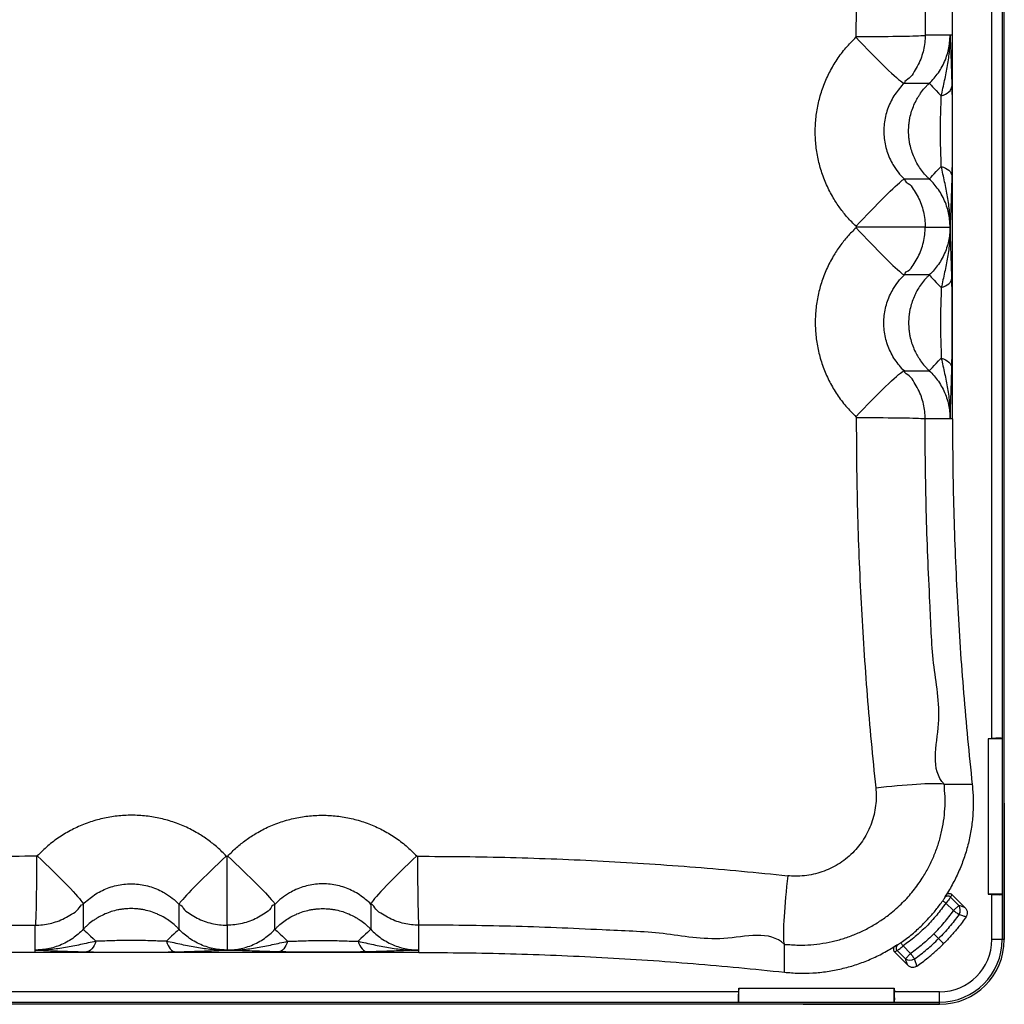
# Model space of a CAD drawing. Header units: millimetres. Extents: x 51 to 2966, y 67 to 3970.
# Tile 2 of 88: x 491 to 1251, y 67 to 827. Entities that reach past the tile are written whole.
import ezdxf

# ---------------------------------------------------------------- set-up
doc = ezdxf.new("R2010")
doc.units = ezdxf.units.MM

msp = doc.modelspace()

# ---------------------------------------------------------------- linework, layer by layer
at = {"color": 7, "linetype": 'Continuous', "lineweight": 25}
for p, q in [((1251.3, 117.24), (1251.3, 1217.24)), ((1241.67, 272.42), (1241.67, 1062.07)), ((1249.67, 1062.07), (1249.67, 272.42)), ((1209.43, 815.28), (1190.2, 815.28)), ((1211.3, 815.28), (1209.43, 815.28)), ((1211.3, 519.21), (1211.3, 815.28)), ((1174.22, 778.27), (1193.42, 778.27)), ((1193.42, 704.25), (1174.27, 704.25)), ((1190.25, 667.24), (1137.09, 667.24)), ((1190.25, 667.24), (1209.43, 667.24)), ((1193.42, 630.24), (1174.27, 630.24)), ((1174.22, 556.22), (1193.42, 556.22)), ((1209.43, 519.21), (1190.2, 519.21)), ((1211.3, 519.21), (1209.43, 519.21)), ((1238.83, 272.24), (1241.67, 272.42)), ((1238.83, 272.24), (1238.83, 152.24)), ((1249.72, 272.24), (1238.83, 272.24)), ((1249.67, 272.42), (1249.72, 272.24)), ((1249.72, 272.24), (1249.72, 152.24)), ((1226.54, 237), (1205.02, 237)), ((1251.3, 222.46), (1251.3, 117.24)), ((651.3, 128.29), (651.3, 181.46)), ((1238.83, 152.24), (1241.67, 152.07)), ((1249.72, 152.24), (1238.83, 152.24)), ((1241.67, 117.24), (1241.67, 152.07)), ((1249.67, 152.07), (1249.72, 152.24)), ((1249.67, 152.07), (1249.67, 117.24)), ((1212.1, 139.53), (1206.23, 145.41)), ((1210.88, 152), (1209.88, 149.95)), ((1209.88, 149.95), (1216.2, 143.63)), ((1210.88, 152), (1220.8, 142.08)), ((540.28, 144.32), (540.28, 125.13)), ((614.3, 125.13), (614.3, 144.27)), ((688.31, 125.13), (688.31, 144.27)), ((762.33, 144.32), (762.33, 125.13)), ((1212.1, 139.53), (1216.2, 143.63)), ((503.27, 109.12), (503.27, 128.34)), ((651.3, 128.29), (651.3, 109.12)), ((799.34, 109.12), (799.34, 128.34)), ((1200.59, 117.95), (1196.92, 121.63)), ((1204.47, 114.07), (1200.59, 117.95)), ((1249.67, 117.24), (1241.67, 117.24)), ((1251.3, 117.24), (1249.67, 117.24)), ((503.27, 107.24), (503.27, 109.12)), ((799.34, 107.24), (503.27, 107.24)), ((799.34, 107.24), (799.34, 109.12)), ((1081.55, 92.01), (1081.55, 113.53)), ((1166.55, 107.67), (1168.6, 108.66)), ((1166.55, 107.67), (1176.47, 97.75)), ((1168.6, 108.66), (1174.92, 102.35)), ((1179.01, 106.45), (1173.14, 112.32)), ((1179.01, 106.45), (1174.92, 102.35)), ((1046.13, 76.88), (256.48, 76.88)), ((1046.3, 79.72), (1046.13, 76.88)), ((1046.3, 79.72), (1166.3, 79.72)), ((1046.3, 68.83), (1046.3, 79.72)), ((1166.3, 79.72), (1166.48, 76.88)), ((1166.3, 68.83), (1166.3, 79.72)), ((1201.3, 76.88), (1166.48, 76.88)), ((1201.3, 68.88), (1201.3, 76.88)), ((256.48, 68.88), (1046.13, 68.88)), ((1046.13, 68.88), (1046.3, 68.83)), ((1046.3, 68.83), (1166.3, 68.83)), ((1166.48, 68.88), (1166.3, 68.83)), ((1166.48, 68.88), (1201.3, 68.88)), ((1201.3, 67.24), (1201.3, 68.88)), ((1201.3, 67.24), (101.3, 67.24)), ((1096.09, 67.24), (1201.3, 67.24))]:
    msp.add_line(p, q, dxfattribs=at)
at = {"color": 7, "linetype": 'Continuous', "lineweight": 25, "flags": 128}
for points in [[(1136.79, 813.72), (1139.79, 810.54), (1142.8, 807.39), (1145.79, 804.29), (1148.73, 801.28), (1151.6, 798.36), (1154.39, 795.58), (1157.06, 792.94), (1159.61, 790.46), (1162, 788.18), (1164.22, 786.09), (1166.26, 784.22), (1168.1, 782.59), (1169.72, 781.21), (1171.12, 780.08), (1172.27, 779.21), (1173.18, 778.62), (1173.83, 778.3), (1174.22, 778.27)], [(1137.04, 814.31), (1141.25, 814.31), (1145.45, 814.32), (1149.61, 814.33), (1153.71, 814.35), (1157.71, 814.38), (1161.59, 814.42), (1165.31, 814.46), (1168.86, 814.5), (1172.21, 814.55), (1175.33, 814.61), (1178.2, 814.67), (1180.8, 814.74), (1183.12, 814.81), (1185.13, 814.88), (1186.82, 814.96), (1188.18, 815.03), (1189.2, 815.11), (1189.88, 815.19), (1190.2, 815.28)], [(1193.42, 778.27), (1193.63, 778.04), (1194.13, 777.51), (1194.9, 776.69), (1195.96, 775.57), (1197.27, 774.17), (1198.83, 772.51), (1200.62, 770.6), (1202.63, 768.47)], [(1202.63, 768.47), (1204.35, 769.07), (1205.92, 769.78), (1207.3, 770.6), (1208.48, 771.51), (1209.44, 772.49), (1210.15, 773.54), (1210.61, 774.62), (1210.8, 775.72)], [(1193.42, 704.25), (1193.63, 704.48), (1194.13, 705.01), (1194.9, 705.83), (1195.96, 706.95), (1197.27, 708.35), (1198.83, 710.01), (1200.62, 711.92), (1202.63, 714.05)], [(1202.63, 714.05), (1204.35, 713.45), (1205.92, 712.74), (1207.3, 711.92), (1208.48, 711.01), (1209.44, 710.03), (1210.15, 708.98), (1210.61, 707.9), (1210.8, 706.8)], [(1136.84, 667.83), (1139.71, 670.88), (1142.58, 673.9), (1145.43, 676.89), (1148.25, 679.8), (1151.01, 682.64), (1153.69, 685.37), (1156.28, 687.98), (1158.75, 690.45), (1161.09, 692.75), (1163.28, 694.89), (1165.32, 696.83), (1167.17, 698.57), (1168.83, 700.1), (1170.29, 701.4), (1171.54, 702.47), (1172.57, 703.29), (1173.38, 703.86), (1173.94, 704.18), (1174.27, 704.25)], [(1136.84, 666.65), (1139.71, 663.61), (1142.58, 660.58), (1145.43, 657.6), (1148.25, 654.68), (1151.01, 651.85), (1153.69, 649.12), (1156.28, 646.51), (1158.75, 644.04), (1161.09, 641.73), (1163.28, 639.6), (1165.32, 637.65), (1167.17, 635.91), (1168.83, 634.39), (1170.29, 633.09), (1171.54, 632.02), (1172.57, 631.2), (1173.38, 630.62), (1173.94, 630.3), (1174.27, 630.24)], [(1193.42, 630.24), (1193.63, 630.01), (1194.13, 629.48), (1194.9, 628.65), (1195.96, 627.54), (1197.27, 626.14), (1198.83, 624.48), (1200.62, 622.57), (1202.63, 620.44)], [(1202.63, 620.44), (1204.35, 621.03), (1205.92, 621.75), (1207.3, 622.57), (1208.48, 623.48), (1209.44, 624.46), (1210.15, 625.5), (1210.61, 626.59), (1210.8, 627.69)], [(1193.42, 556.22), (1193.63, 556.44), (1194.13, 556.97), (1194.9, 557.8), (1195.96, 558.92), (1197.27, 560.32), (1198.83, 561.98), (1200.62, 563.88), (1202.63, 566.02)], [(1202.63, 566.02), (1204.35, 565.42), (1205.92, 564.71), (1207.3, 563.89), (1208.48, 562.98), (1209.44, 561.99), (1210.15, 560.95), (1210.61, 559.87), (1210.8, 558.77)], [(1136.79, 520.77), (1139.79, 523.95), (1142.8, 527.1), (1145.79, 530.2), (1148.73, 533.21), (1151.6, 536.12), (1154.39, 538.91), (1157.06, 541.55), (1159.61, 544.02), (1162, 546.31), (1164.22, 548.4), (1166.26, 550.26), (1168.1, 551.9), (1169.72, 553.28), (1171.12, 554.41), (1172.27, 555.28), (1173.18, 555.87), (1173.83, 556.18), (1174.22, 556.22)], [(1137.04, 520.18), (1141.25, 520.18), (1145.45, 520.17), (1149.61, 520.16), (1153.71, 520.13), (1157.71, 520.11), (1161.59, 520.07), (1165.31, 520.03), (1168.86, 519.98), (1172.21, 519.93), (1175.33, 519.88), (1178.2, 519.82), (1180.8, 519.75), (1183.12, 519.68), (1185.13, 519.61), (1186.82, 519.53), (1188.18, 519.45), (1189.2, 519.37), (1189.88, 519.29), (1190.2, 519.21)], [(1152.05, 234.46), (1156.22, 234.91), (1160.39, 235.33), (1164.52, 235.73), (1168.58, 236.1), (1172.56, 236.44), (1176.41, 236.74), (1180.11, 237.01), (1183.64, 237.24), (1186.97, 237.43), (1190.08, 237.58), (1192.94, 237.68), (1195.54, 237.75), (1197.85, 237.77), (1199.86, 237.74), (1201.56, 237.68), (1202.94, 237.57), (1203.98, 237.42), (1204.67, 237.23), (1205.02, 237)], [(504.24, 181.51), (504.24, 177.3), (504.23, 173.1), (504.21, 168.94), (504.19, 164.84), (504.17, 160.84), (504.13, 156.96), (504.09, 153.23), (504.04, 149.68), (503.99, 146.34), (503.94, 143.22), (503.87, 140.35), (503.81, 137.75), (503.74, 135.43), (503.67, 133.42), (503.59, 131.73), (503.51, 130.37), (503.43, 129.34), (503.35, 128.67), (503.27, 128.34)], [(504.83, 181.76), (508.01, 178.75), (511.16, 175.75), (514.26, 172.76), (517.27, 169.82), (520.18, 166.94), (522.97, 164.16), (525.61, 161.48), (528.08, 158.94), (530.37, 156.55), (532.46, 154.32), (534.32, 152.28), (535.95, 150.45), (537.34, 148.83), (538.47, 147.43), (539.33, 146.28), (539.93, 145.37), (540.24, 144.72), (540.28, 144.32)], [(650.71, 181.71), (647.67, 178.84), (644.64, 175.97), (641.66, 173.11), (638.74, 170.3), (635.91, 167.54), (633.18, 164.86), (630.57, 162.27), (628.1, 159.8), (625.79, 157.46), (623.66, 155.26), (621.71, 153.23), (619.97, 151.38), (618.45, 149.71), (617.15, 148.25), (616.08, 147), (615.26, 145.97), (614.68, 145.17), (614.36, 144.6), (614.3, 144.27)], [(651.89, 181.71), (654.94, 178.84), (657.96, 175.97), (660.94, 173.11), (663.86, 170.3), (666.7, 167.54), (669.43, 164.86), (672.04, 162.27), (674.5, 159.8), (676.81, 157.46), (678.95, 155.26), (680.89, 153.23), (682.63, 151.38), (684.16, 149.71), (685.46, 148.25), (686.53, 147), (687.35, 145.97), (687.92, 145.17), (688.24, 144.6), (688.31, 144.27)], [(797.78, 181.76), (794.6, 178.75), (791.45, 175.75), (788.35, 172.76), (785.34, 169.82), (782.42, 166.94), (779.64, 164.16), (777, 161.48), (774.52, 158.94), (772.23, 156.55), (770.15, 154.32), (768.28, 152.28), (766.65, 150.45), (765.27, 148.83), (764.14, 147.43), (763.27, 146.28), (762.68, 145.37), (762.36, 144.72), (762.33, 144.32)], [(798.37, 181.51), (798.37, 177.3), (798.38, 173.1), (798.39, 168.94), (798.41, 164.84), (798.44, 160.84), (798.48, 156.96), (798.52, 153.23), (798.56, 149.68), (798.61, 146.34), (798.67, 143.22), (798.73, 140.35), (798.8, 137.75), (798.87, 135.43), (798.94, 133.42), (799.02, 131.73), (799.09, 130.37), (799.17, 129.34), (799.25, 128.67), (799.34, 128.34)], [(1084.08, 166.5), (1083.64, 162.33), (1083.21, 158.16), (1082.82, 154.03), (1082.45, 149.96), (1082.11, 145.99), (1081.81, 142.14), (1081.54, 138.43), (1081.31, 134.9), (1081.12, 131.58), (1080.97, 128.47), (1080.87, 125.61), (1080.8, 123.01), (1080.78, 120.7), (1080.8, 118.68), (1080.87, 116.98), (1080.98, 115.61), (1081.13, 114.57), (1081.32, 113.88), (1081.55, 113.53)], [(1203.77, 147.13), (1203.83, 147.08), (1203.98, 146.98), (1204.22, 146.81), (1204.52, 146.6), (1204.89, 146.34), (1205.31, 146.05), (1205.76, 145.73), (1206.23, 145.41)], [(1212.1, 139.53), (1212.74, 139.08), (1213.36, 138.63), (1213.97, 138.2), (1214.54, 137.79), (1215.07, 137.41), (1215.55, 137.06), (1215.97, 136.76), (1216.33, 136.51)], [(540.28, 125.13), (540.5, 124.92), (541.03, 124.42), (541.86, 123.64), (542.98, 122.59), (544.38, 121.28), (546.04, 119.72), (547.94, 117.92), (550.08, 115.92)], [(614.3, 125.13), (614.07, 124.92), (613.54, 124.42), (612.71, 123.64), (611.59, 122.59), (610.2, 121.28), (608.54, 119.72), (606.63, 117.92), (604.5, 115.92)], [(688.31, 125.13), (688.54, 124.92), (689.07, 124.42), (689.89, 123.64), (691.01, 122.59), (692.41, 121.28), (694.07, 119.72), (695.98, 117.92), (698.11, 115.92)], [(762.33, 125.13), (762.1, 124.92), (761.57, 124.42), (760.75, 123.64), (759.63, 122.59), (758.23, 121.28), (756.57, 119.72), (754.66, 117.92), (752.53, 115.92)], [(550.08, 115.92), (549.48, 114.2), (548.77, 112.63), (547.95, 111.24), (547.04, 110.06), (546.05, 109.11), (545.01, 108.39), (543.93, 107.94), (542.83, 107.75)], [(604.5, 115.92), (605.09, 114.2), (605.81, 112.63), (606.62, 111.24), (607.54, 110.06), (608.52, 109.11), (609.56, 108.39), (610.65, 107.94), (611.75, 107.75)], [(698.11, 115.92), (697.51, 114.2), (696.8, 112.63), (695.98, 111.24), (695.07, 110.06), (694.09, 109.11), (693.04, 108.39), (691.96, 107.94), (690.86, 107.75)], [(752.53, 115.92), (753.12, 114.2), (753.84, 112.63), (754.66, 111.24), (755.57, 110.06), (756.55, 109.11), (757.6, 108.39), (758.68, 107.94), (759.78, 107.75)], [(1171.42, 114.77), (1171.46, 114.71), (1171.57, 114.56), (1171.73, 114.33), (1171.95, 114.02), (1172.2, 113.66), (1172.5, 113.24), (1172.81, 112.79), (1173.14, 112.32)], [(1179.01, 106.45), (1179.47, 105.81), (1179.92, 105.18), (1180.35, 104.58), (1180.76, 104.01), (1181.14, 103.48), (1181.48, 103), (1181.79, 102.57), (1182.04, 102.22)]]:
    msp.add_lwpolyline(points, dxfattribs=at)
at = {"color": 7, "linetype": 'Continuous', "lineweight": 25}
for centre, radius, start, end in [((1207.78, 147.81), 3, 45.37436, 144.27276), ((1210.91, 139.97), 6.43, 327.40688, 34.64128), ((1201.3, 117.24), 40.36, 270, 0), ((1201.3, 117.24), 48.36, 270, 0), ((1201.3, 117.24), 50, 270, 0), ((1170.74, 110.77), 3, 125.72724, 224.62564), ((1178.57, 107.64), 6.43, 235.35872, 302.59312)]:
    msp.add_arc(centre, radius, start, end, dxfattribs=at)
for centre, major_axis, start_param, end_param in [((1241.67, 271.92), (8, 0.49), 0.013626, 1.566969), ((1241.67, 152.57), (8, -0.49), 4.716216, 6.269559), ((1046.63, 76.88), (0.49, 8), 1.574623, 3.127966), ((1165.98, 76.88), (-0.49, 8), 3.155219, 4.708562)]:
    msp.add_ellipse(centre, major_axis=major_axis, ratio=0.062167, start_param=start_param, end_param=end_param, dxfattribs=at)
for points, knots in [([(1137.04, 814.31), (1137.08, 826.27), (1137.15, 850.19), (1137.87, 886.05), (1139.03, 921.88), (1140.68, 957.63), (1142.79, 993.32), (1145.39, 1028.93), (1148.42, 1064.51), (1150.84, 1088.19), (1152.05, 1100.03)], [0, 0, 0, 0, 0.125246, 0.250519, 0.375661, 0.500829, 0.62557, 0.750311, 0.875156, 1, 1, 1, 1]), ([(1205.02, 1097.49), (1205.02, 1097.49), (1193.92, 1086.39), (1204.73, 1048.64), (1195.44, 1004.41), (1194.21, 960.66), (1192.12, 921.56), (1191.04, 886.13), (1190.33, 850.72), (1190.2, 827.09), (1190.2, 815.28), (1190.2, 815.28)], [0, 0, 0, 0, 0, 0.166388, 0.33279, 0.499178, 0.624332, 0.749486, 0.874743, 1, 1, 1, 1, 1]), ([(1211.3, 815.28), (1211.35, 827.07), (1211.44, 850.65), (1212.18, 886.01), (1213.37, 921.36), (1215.04, 956.67), (1217.18, 991.94), (1219.81, 1027.16), (1222.87, 1062.35), (1225.32, 1085.78), (1226.54, 1097.49)], [0, 0, 0, 0, 0.12508, 0.250182, 0.375261, 0.500364, 0.625227, 0.750091, 0.875046, 1, 1, 1, 1]), ([(1136.84, 667.83), (1134.61, 670.05), (1130.16, 674.48), (1124.32, 681.88), (1118.8, 690.27), (1113.92, 699.76), (1109.9, 710.29), (1107.07, 721.21), (1105.51, 732.38), (1105.19, 743.65), (1106.13, 754.89), (1108.34, 765.95), (1111.77, 776.69), (1116.37, 786.99), (1122.13, 796.68), (1128.86, 805.73), (1134.15, 811.06), (1136.79, 813.72)], [0, 0, 0, 0, 0.057629, 0.115386, 0.173015, 0.241854, 0.310913, 0.379751, 0.448549, 0.517566, 0.586364, 0.655231, 0.724318, 0.793186, 0.862051, 0.931135, 1, 1, 1, 1]), ([(1190.2, 815.28), (1190.2, 815.28), (1190.2, 813.36), (1189.98, 809.53), (1189.01, 803.85), (1187.35, 798.16), (1185.03, 792.52), (1181.64, 787.21), (1178.94, 782.03), (1174.22, 780.08), (1174.22, 778.27), (1174.22, 778.27)], [0, 0, 0, 0, 0.000001, 0.138556, 0.277558, 0.416115, 0.566757, 0.717976, 0.868618, 0.999999, 1, 1, 1, 1]), ([(1193.42, 778.27), (1193.42, 778.27), (1194.84, 779.34), (1197.12, 782.14), (1200.55, 786.37), (1203.46, 791.18), (1205.88, 796.36), (1207.67, 801.65), (1208.83, 806.96), (1209.36, 811.48), (1209.41, 814.26), (1209.43, 815.28)], [0, 0, 0, 0, 0.0000018, 0.1289667, 0.2579313, 0.3955999, 0.5337082, 0.6713773, 0.7988933, 0.9264118, 1, 1, 1, 1]), ([(1202.63, 768.47), (1203.52, 772.45), (1205.3, 780.4), (1207.65, 791.93), (1209.06, 802.22), (1209.45, 809.55), (1209.46, 813.29), (1209.45, 814.54), (1209.44, 815.01), (1209.43, 815.19), (1209.43, 815.26), (1209.43, 815.28)], [0, 0, 0, 0, 0.249457, 0.499124, 0.748484, 0.915082, 0.96881, 0.988287, 0.99556, 0.999179, 1, 1, 1, 1]), ([(1209.43, 815.28), (1209.43, 815.27), (1209.55, 812.5), (1209.77, 807.46), (1210.07, 799.92), (1210.33, 792.48), (1210.58, 784.52), (1210.73, 778.65), (1210.8, 775.72)], [0, 0, 0, 0, 0.000839, 0.237152, 0.426232, 0.615249, 0.807676, 1, 1, 1, 1]), ([(1174.22, 778.27), (1174.22, 778.27), (1172.61, 777.26), (1170.34, 774.06), (1166.76, 769.66), (1163.89, 764.7), (1161.55, 759.49), (1159.82, 754.03), (1158.7, 748.42), (1158.23, 742.72), (1158.39, 737), (1159.18, 731.33), (1160.62, 725.79), (1162.66, 720.45), (1165.47, 714.9), (1169.41, 709.55), (1172.3, 705.61), (1174.27, 704.25), (1174.27, 704.25)], [0, 0, 0, 0, 0.000001, 0.068934, 0.138086, 0.207019, 0.275874, 0.34495, 0.413804, 0.482626, 0.551667, 0.620487, 0.689287, 0.758309, 0.82711, 0.913554, 0.999999, 1, 1, 1, 1]), ([(1193.42, 704.25), (1193.34, 704.33), (1193.26, 704.4), (1193.1, 704.55), (1192.86, 704.78), (1192.32, 705.31), (1191.87, 705.77), (1190.97, 706.71), (1190.39, 707.35), (1188.7, 709.3), (1187.64, 710.65), (1185.66, 713.47), (1184.75, 714.93), (1183.48, 717.2), (1183.07, 717.97), (1182.3, 719.53), (1181.94, 720.32), (1180.91, 722.69), (1180.31, 724.3), (1179.28, 727.58), (1178.84, 729.25), (1178.31, 731.78), (1178.16, 732.64), (1177.9, 734.35), (1177.78, 735.22), (1177.52, 737.81), (1177.43, 739.53), (1177.43, 742.97), (1177.52, 744.68), (1177.78, 747.26), (1177.89, 748.11), (1178.15, 749.82), (1178.3, 750.68), (1178.83, 753.24), (1179.27, 754.91), (1180.3, 758.19), (1180.9, 759.8), (1182.26, 762.96), (1183.03, 764.51), (1184.29, 766.78), (1184.74, 767.53), (1185.66, 769.01), (1186.14, 769.73), (1187.63, 771.85), (1188.69, 773.21), (1190.38, 775.17), (1190.97, 775.81), (1191.87, 776.75), (1192.17, 777.06), (1192.63, 777.51), (1192.86, 777.74), (1193.1, 777.97), (1193.26, 778.12), (1193.34, 778.19), (1193.42, 778.27)], [0, 0, 0, 0, 0.003906, 0.003906, 0.007812, 0.015625, 0.03125, 0.03125, 0.0625, 0.0625, 0.125, 0.125, 0.1875, 0.1875, 0.21875, 0.21875, 0.25, 0.25, 0.3125, 0.3125, 0.375, 0.375, 0.40625, 0.40625, 0.4375, 0.4375, 0.5, 0.5, 0.5625, 0.5625, 0.59375, 0.59375, 0.625, 0.625, 0.6875, 0.6875, 0.75, 0.75, 0.8125, 0.8125, 0.84375, 0.84375, 0.875, 0.875, 0.9375, 0.9375, 0.96875, 0.96875, 0.984375, 0.984375, 0.992188, 0.996094, 0.996094, 1, 1, 1, 1]), ([(1210.8, 775.72), (1210.85, 773.33), (1210.95, 768.62), (1211.05, 760.91), (1211.11, 753.05), (1211.14, 745.49), (1211.14, 738.37), (1211.12, 731.74), (1211.08, 725.17), (1211.01, 718.75), (1210.92, 712.53), (1210.84, 708.71), (1210.8, 706.8)], [0, 0, 0, 0, 0.11518, 0.225911, 0.337196, 0.44814, 0.539693, 0.631419, 0.722919, 0.815222, 0.9078, 1, 1, 1, 1]), ([(1202.63, 714.05), (1202.6, 715.53), (1202.53, 718.49), (1202.38, 723.3), (1202.17, 729.21), (1201.96, 736.25), (1201.92, 743.77), (1202.08, 750.69), (1202.3, 756.93), (1202.51, 762.98), (1202.59, 766.64), (1202.63, 768.47)], [0, 0, 0, 0, 0.089958, 0.180321, 0.270441, 0.41219, 0.554041, 0.66584, 0.777909, 0.889392, 1, 1, 1, 1]), ([(1209.43, 667.24), (1209.43, 667.26), (1209.43, 667.33), (1209.44, 667.51), (1209.45, 667.98), (1209.46, 669.23), (1209.45, 672.97), (1209.06, 680.3), (1207.65, 690.59), (1205.3, 702.12), (1203.52, 710.07), (1202.63, 714.05)], [0, 0, 0, 0, 0.000821, 0.004441, 0.011713, 0.03119, 0.084918, 0.251516, 0.500876, 0.750543, 1, 1, 1, 1]), ([(1174.27, 704.25), (1174.27, 704.25), (1174.27, 702.31), (1179.03, 700.36), (1181.7, 695.32), (1184.91, 690.32), (1187.22, 684.83), (1188.96, 679.09), (1190.05, 673.2), (1190.19, 669.22), (1190.25, 667.24)], [0, 0, 0, 0, 0.000001, 0.140848, 0.282165, 0.423014, 0.567462, 0.712418, 0.856866, 1, 1, 1, 1]), ([(1209.43, 667.24), (1209.43, 667.24), (1209.43, 668.26), (1209.35, 671.04), (1208.84, 675.56), (1207.67, 680.87), (1205.89, 686.16), (1203.45, 691.34), (1200.56, 696.15), (1197.11, 700.36), (1194.88, 703.24), (1193.42, 704.25), (1193.42, 704.25)], [0, 0, 0, 0, 0.0000014, 0.0735883, 0.2011066, 0.3286228, 0.4662919, 0.6044003, 0.7420687, 0.8710333, 0.9999983, 1, 1, 1, 1]), ([(1210.8, 706.8), (1210.73, 703.92), (1210.59, 698.17), (1210.34, 690.25), (1210.07, 682.74), (1209.77, 675.1), (1209.55, 670.02), (1209.43, 667.25), (1209.43, 667.24)], [0, 0, 0, 0, 0.188441, 0.376977, 0.569879, 0.762849, 0.999161, 1, 1, 1, 1]), ([(1136.84, 666.65), (1134.61, 664.44), (1130.16, 660.01), (1124.32, 652.6), (1118.8, 644.22), (1113.92, 634.73), (1109.9, 624.2), (1107.07, 613.28), (1105.51, 602.11), (1105.19, 590.84), (1106.13, 579.6), (1108.34, 568.54), (1111.77, 557.8), (1116.37, 547.5), (1122.13, 537.81), (1128.86, 528.76), (1134.15, 523.43), (1136.79, 520.77)], [0, 0, 0, 0, 0.057629, 0.115386, 0.173015, 0.241854, 0.310913, 0.379751, 0.448549, 0.517566, 0.586364, 0.655231, 0.724318, 0.793186, 0.862051, 0.931135, 1, 1, 1, 1]), ([(1174.27, 630.24), (1174.27, 630.24), (1174.27, 632.18), (1179.03, 634.12), (1181.7, 639.17), (1184.91, 644.17), (1187.22, 649.66), (1188.96, 655.4), (1190.05, 661.29), (1190.19, 665.27), (1190.25, 667.24)], [0, 0, 0, 0, 0.000001, 0.1408477, 0.2821653, 0.4230142, 0.5674616, 0.7124175, 0.8568661, 1, 1, 1, 1]), ([(1209.43, 667.24), (1209.43, 667.24), (1209.43, 666.23), (1209.35, 663.45), (1208.84, 658.93), (1207.67, 653.62), (1205.89, 648.33), (1203.45, 643.15), (1200.56, 638.33), (1197.11, 634.13), (1194.88, 631.25), (1193.42, 630.24), (1193.42, 630.24)], [0, 0, 0, 0, 0.000001, 0.073588, 0.201107, 0.328623, 0.466292, 0.6044, 0.742069, 0.871033, 0.999998, 1, 1, 1, 1]), ([(1209.43, 667.24), (1209.43, 667.23), (1209.43, 667.16), (1209.44, 666.98), (1209.45, 666.51), (1209.46, 665.25), (1209.45, 661.52), (1209.06, 654.19), (1207.65, 643.9), (1205.3, 632.37), (1203.52, 624.41), (1202.63, 620.44)], [0, 0, 0, 0, 0.000821, 0.004441, 0.011713, 0.03119, 0.084918, 0.251516, 0.500876, 0.750543, 1, 1, 1, 1]), ([(1210.8, 627.69), (1210.73, 630.56), (1210.59, 636.31), (1210.34, 644.24), (1210.07, 651.74), (1209.77, 659.39), (1209.55, 664.47), (1209.43, 667.23), (1209.43, 667.24)], [0, 0, 0, 0, 0.1884414, 0.3769772, 0.5698794, 0.762849, 0.9991614, 1, 1, 1, 1]), ([(1174.22, 556.22), (1174.22, 556.22), (1172.61, 557.23), (1170.34, 560.43), (1166.76, 564.82), (1163.89, 569.79), (1161.55, 575), (1159.82, 580.45), (1158.7, 586.06), (1158.23, 591.77), (1158.39, 597.49), (1159.18, 603.16), (1160.62, 608.7), (1162.66, 614.04), (1165.47, 619.59), (1169.41, 624.94), (1172.3, 628.88), (1174.27, 630.24), (1174.27, 630.24)], [0, 0, 0, 0, 0.000001, 0.068934, 0.138086, 0.207019, 0.275874, 0.34495, 0.413804, 0.482626, 0.551667, 0.620487, 0.689287, 0.758309, 0.82711, 0.913554, 0.999999, 1, 1, 1, 1]), ([(1193.42, 630.24), (1193.34, 630.16), (1193.26, 630.09), (1193.1, 629.94), (1192.86, 629.71), (1192.32, 629.18), (1191.87, 628.72), (1190.97, 627.78), (1190.39, 627.14), (1188.7, 625.19), (1187.64, 623.83), (1185.66, 621.02), (1184.75, 619.56), (1183.48, 617.29), (1183.07, 616.52), (1182.3, 614.96), (1181.94, 614.17), (1180.91, 611.79), (1180.31, 610.18), (1179.28, 606.91), (1178.84, 605.24), (1178.31, 602.7), (1178.16, 601.85), (1177.9, 600.13), (1177.78, 599.27), (1177.52, 596.68), (1177.43, 594.96), (1177.43, 591.52), (1177.52, 589.8), (1177.78, 587.23), (1177.89, 586.38), (1178.15, 584.66), (1178.3, 583.81), (1178.83, 581.25), (1179.27, 579.58), (1180.3, 576.3), (1180.9, 574.69), (1182.26, 571.53), (1183.03, 569.98), (1184.29, 567.71), (1184.74, 566.95), (1185.66, 565.48), (1186.14, 564.76), (1187.63, 562.64), (1188.69, 561.28), (1190.38, 559.32), (1190.97, 558.68), (1191.87, 557.74), (1192.17, 557.43), (1192.63, 556.97), (1192.86, 556.75), (1193.1, 556.52), (1193.26, 556.37), (1193.34, 556.29), (1193.42, 556.22)], [0, 0, 0, 0, 0.003906, 0.003906, 0.007812, 0.015625, 0.03125, 0.03125, 0.0625, 0.0625, 0.125, 0.125, 0.1875, 0.1875, 0.21875, 0.21875, 0.25, 0.25, 0.3125, 0.3125, 0.375, 0.375, 0.40625, 0.40625, 0.4375, 0.4375, 0.5, 0.5, 0.5625, 0.5625, 0.59375, 0.59375, 0.625, 0.625, 0.6875, 0.6875, 0.75, 0.75, 0.8125, 0.8125, 0.84375, 0.84375, 0.875, 0.875, 0.9375, 0.9375, 0.96875, 0.96875, 0.984375, 0.984375, 0.992188, 0.996094, 0.996094, 1, 1, 1, 1]), ([(1210.8, 558.77), (1210.85, 561.16), (1210.95, 565.86), (1211.05, 573.58), (1211.11, 581.44), (1211.14, 589), (1211.14, 596.12), (1211.12, 602.75), (1211.08, 609.32), (1211.01, 615.74), (1210.92, 621.96), (1210.84, 625.78), (1210.8, 627.69)], [0, 0, 0, 0, 0.11518, 0.225911, 0.337196, 0.44814, 0.539693, 0.631419, 0.722919, 0.815222, 0.9078, 1, 1, 1, 1]), ([(1202.63, 620.44), (1202.6, 618.96), (1202.53, 616), (1202.38, 611.19), (1202.17, 605.28), (1201.96, 598.23), (1201.92, 590.72), (1202.08, 583.8), (1202.3, 577.56), (1202.51, 571.51), (1202.59, 567.84), (1202.63, 566.02)], [0, 0, 0, 0, 0.089958, 0.180321, 0.270441, 0.41219, 0.554041, 0.66584, 0.777909, 0.889392, 1, 1, 1, 1]), ([(1202.63, 566.02), (1203.52, 562.04), (1205.3, 554.09), (1207.65, 542.55), (1209.06, 532.27), (1209.45, 524.94), (1209.46, 521.2), (1209.45, 519.95), (1209.44, 519.48), (1209.43, 519.29), (1209.43, 519.22), (1209.43, 519.21)], [0, 0, 0, 0, 0.249457, 0.499124, 0.748484, 0.915082, 0.96881, 0.988287, 0.99556, 0.999179, 1, 1, 1, 1]), ([(1190.2, 519.21), (1190.2, 519.21), (1190.2, 521.12), (1189.98, 524.96), (1189.01, 530.64), (1187.35, 536.32), (1185.03, 541.96), (1181.64, 547.28), (1178.94, 552.46), (1174.22, 554.41), (1174.22, 556.22), (1174.22, 556.22)], [0, 0, 0, 0, 0.000001, 0.138556, 0.277558, 0.416115, 0.566757, 0.717976, 0.868618, 0.999999, 1, 1, 1, 1]), ([(1193.42, 556.22), (1193.42, 556.22), (1194.84, 555.15), (1197.12, 552.35), (1200.55, 548.11), (1203.46, 543.31), (1205.88, 538.13), (1207.67, 532.84), (1208.83, 527.53), (1209.36, 523.01), (1209.41, 520.23), (1209.43, 519.21)], [0, 0, 0, 0, 0.0000018, 0.1289667, 0.2579313, 0.3955999, 0.5337082, 0.6713773, 0.7988933, 0.9264118, 1, 1, 1, 1]), ([(1209.43, 519.21), (1209.43, 519.22), (1209.55, 521.99), (1209.77, 527.02), (1210.07, 534.57), (1210.33, 542), (1210.58, 549.97), (1210.73, 555.83), (1210.8, 558.77)], [0, 0, 0, 0, 0.000839, 0.237152, 0.426232, 0.615249, 0.807676, 1, 1, 1, 1]), ([(1137.04, 520.18), (1137.08, 508.22), (1137.15, 484.3), (1137.87, 448.44), (1139.03, 412.61), (1140.68, 376.85), (1142.79, 341.17), (1145.39, 305.56), (1148.42, 269.98), (1150.84, 246.3), (1152.05, 234.46)], [0, 0, 0, 0, 0.125246, 0.250519, 0.375661, 0.500829, 0.62557, 0.750311, 0.875156, 1, 1, 1, 1]), ([(1205.02, 237), (1205.02, 237), (1193.92, 248.09), (1204.73, 285.84), (1195.44, 330.08), (1194.21, 373.83), (1192.12, 412.93), (1191.04, 448.36), (1190.33, 483.77), (1190.2, 507.4), (1190.2, 519.21), (1190.2, 519.21)], [0, 0, 0, 0, 0, 0.166388, 0.33279, 0.499178, 0.624332, 0.749486, 0.874743, 1, 1, 1, 1, 1]), ([(1211.3, 519.21), (1211.35, 507.42), (1211.44, 483.84), (1212.18, 448.48), (1213.37, 413.12), (1215.04, 377.81), (1217.18, 342.55), (1219.81, 307.33), (1222.87, 272.14), (1225.32, 248.71), (1226.54, 237)], [0, 0, 0, 0, 0.12508, 0.250182, 0.375261, 0.500364, 0.625227, 0.750091, 0.875046, 1, 1, 1, 1]), ([(1081.55, 113.53), (1081.55, 113.53), (1085.22, 113.53), (1092, 112.59), (1101.98, 113.13), (1111.36, 114.19), (1120.63, 116.1), (1129.69, 118.75), (1138.5, 122.19), (1147, 126.35), (1155.13, 131.2), (1162.08, 136.19), (1167.94, 141.08), (1174.17, 146.94), (1181.09, 154.67), (1187.68, 163.83), (1192.88, 172.81), (1196.93, 181.38), (1200.25, 190.26), (1202.81, 199.38), (1204.59, 208.68), (1205.52, 218.1), (1205.91, 227.58), (1205.02, 233.85), (1205.02, 237), (1205.02, 237)], [0, 0, 0, 0, 0, 0.05504, 0.102148, 0.149423, 0.196698, 0.243805, 0.290942, 0.338247, 0.385552, 0.432689, 0.466352, 0.500015, 0.560811, 0.621607, 0.668841, 0.716245, 0.763649, 0.810883, 0.858078, 0.905441, 0.952805, 1, 1, 1, 1, 1]), ([(1226.54, 237), (1226.84, 233.36), (1227.45, 226.09), (1227.22, 215.03), (1226.1, 203.93), (1224.03, 192.96), (1221.07, 182.31), (1217.23, 171.94), (1212.49, 161.84), (1208.59, 155.07), (1206.4, 151.66), (1206.23, 151.41)], [0, 0, 0, 0, 0.1219746, 0.2439493, 0.3694682, 0.4949868, 0.6169613, 0.7389355, 0.8644533, 0.9899716, 1, 1, 1, 1]), ([(1152.05, 234.46), (1152.21, 232.16), (1152.55, 227.54), (1152.07, 220.6), (1150.88, 213.75), (1148.89, 207.08), (1146.18, 200.67), (1142.82, 194.68), (1138.85, 189.16), (1134.22, 183.99), (1128.96, 179.33), (1123.13, 175.27), (1117.02, 171.96), (1110.59, 169.34), (1103.91, 167.48), (1097.06, 166.38), (1090.41, 166.01), (1086.1, 166.34), (1084.08, 166.5)], [0, 0, 0, 0, 0.063003, 0.126206, 0.189208, 0.252217, 0.315427, 0.378434, 0.439217, 0.5, 0.567269, 0.630142, 0.693216, 0.75609, 0.818959, 0.882028, 0.944898, 1, 1, 1, 1]), ([(650.71, 181.71), (648.5, 183.93), (644.07, 188.38), (636.66, 194.23), (628.28, 199.75), (618.79, 204.63), (608.26, 208.65), (597.34, 211.48), (586.17, 213.04), (574.9, 213.35), (563.66, 212.42), (552.6, 210.2), (541.86, 206.77), (531.55, 202.18), (521.87, 196.42), (512.82, 189.69), (507.49, 184.4), (504.83, 181.76)], [0, 0, 0, 0, 0.057629, 0.115386, 0.173015, 0.241854, 0.310913, 0.379751, 0.448549, 0.517566, 0.586364, 0.655231, 0.724318, 0.793186, 0.862051, 0.931135, 1, 1, 1, 1]), ([(651.89, 181.71), (654.11, 183.93), (658.54, 188.38), (665.94, 194.23), (674.33, 199.75), (683.81, 204.63), (694.35, 208.65), (705.27, 211.48), (716.44, 213.04), (727.71, 213.35), (738.95, 212.42), (750.01, 210.2), (760.75, 206.77), (771.05, 202.18), (780.74, 196.42), (789.79, 189.69), (795.12, 184.4), (797.78, 181.76)], [0, 0, 0, 0, 0.057629, 0.115386, 0.173015, 0.241854, 0.310913, 0.379751, 0.448549, 0.517566, 0.586364, 0.655231, 0.724318, 0.793186, 0.862051, 0.931135, 1, 1, 1, 1]), ([(504.24, 181.51), (492.28, 181.47), (468.36, 181.39), (432.5, 180.67), (396.67, 179.51), (360.91, 177.87), (325.23, 175.75), (289.62, 173.16), (254.04, 170.13), (230.36, 167.71), (218.52, 166.5)], [0, 0, 0, 0, 0.125246, 0.250519, 0.375661, 0.500829, 0.62557, 0.750311, 0.875156, 1, 1, 1, 1]), ([(798.37, 181.51), (810.33, 181.47), (834.25, 181.39), (870.11, 180.67), (905.94, 179.51), (941.69, 177.87), (977.38, 175.75), (1012.99, 173.16), (1048.57, 170.13), (1072.25, 167.71), (1084.08, 166.5)], [0, 0, 0, 0, 0.125246, 0.250519, 0.375661, 0.500829, 0.62557, 0.750311, 0.875156, 1, 1, 1, 1]), ([(540.28, 144.32), (540.28, 144.32), (541.29, 145.94), (544.49, 148.21), (548.88, 151.78), (553.85, 154.66), (559.06, 156.99), (564.51, 158.72), (570.12, 159.85), (575.83, 160.32), (581.55, 160.16), (587.22, 159.37), (592.76, 157.93), (598.1, 155.89), (603.65, 153.07), (609, 149.14), (612.94, 146.24), (614.3, 144.27), (614.3, 144.27)], [0, 0, 0, 0, 0.000001, 0.068934, 0.138086, 0.207019, 0.275874, 0.34495, 0.413804, 0.482626, 0.551667, 0.620487, 0.689287, 0.758309, 0.82711, 0.913554, 0.999999, 1, 1, 1, 1]), ([(762.33, 144.32), (762.33, 144.32), (761.32, 145.94), (758.12, 148.21), (753.72, 151.78), (748.76, 154.66), (743.55, 156.99), (738.09, 158.72), (732.48, 159.85), (726.78, 160.32), (721.06, 160.16), (715.39, 159.37), (709.85, 157.93), (704.51, 155.89), (698.96, 153.07), (693.61, 149.14), (689.66, 146.24), (688.31, 144.27), (688.31, 144.27)], [0, 0, 0, 0, 0.000001, 0.068934, 0.138086, 0.207019, 0.275874, 0.34495, 0.413804, 0.482626, 0.551667, 0.620487, 0.689287, 0.758309, 0.82711, 0.913554, 0.999999, 1, 1, 1, 1]), ([(1206.23, 151.41), (1206.46, 151.69), (1206.9, 152.25), (1207.88, 152.76), (1208.92, 152.91), (1209.93, 152.7), (1210.56, 152.31), (1210.84, 152.04), (1210.88, 152)], [0, 0, 0, 0, 0.1999755, 0.400131, 0.5954038, 0.7831691, 0.965618, 1, 1, 1, 1]), ([(1171.42, 114.77), (1171.83, 115.06), (1175.16, 117.41), (1181.2, 122.14), (1187.95, 128.36), (1193.76, 134.45), (1198.77, 140.26), (1202.11, 144.84), (1203.77, 147.13)], [0, 0, 0, 0, 0.032352, 0.266163, 0.499973, 0.630511, 0.815256, 1, 1, 1, 1]), ([(1206.23, 145.41), (1203.91, 142.26), (1199.25, 135.95), (1191.26, 127.33), (1182.62, 119.31), (1176.31, 114.66), (1173.14, 112.32)], [0, 0, 0, 0, 0.2490487, 0.5, 0.7490491, 1, 1, 1, 1]), ([(1203.77, 147.13), (1203.97, 147.41), (1204.36, 147.97), (1204.85, 148.73), (1205.2, 149.29), (1205.3, 149.48), (1205.34, 149.56)], [0, 0, 0, 0, 0.260594, 0.522428, 0.785869, 1, 1, 1, 1]), ([(1205.34, 149.56), (1205.58, 150.04), (1205.88, 150.66), (1206.17, 151.27), (1206.23, 151.41)], [0, 0, 0, 0, 0.782844, 1, 1, 1, 1]), ([(1209.88, 149.95), (1209.77, 149.79), (1209.52, 149.45), (1208.7, 148.41), (1207.55, 146.99), (1206.67, 145.94), (1206.23, 145.41)], [0, 0, 0, 0, 0.213094, 0.475791, 0.737934, 1, 1, 1, 1]), ([(503.27, 128.34), (503.27, 128.34), (505.18, 128.34), (509.02, 128.57), (514.7, 129.54), (520.38, 131.2), (526.02, 133.52), (531.34, 136.9), (536.52, 139.6), (538.46, 144.32), (540.28, 144.32), (540.28, 144.32)], [0, 0, 0, 0, 0.000001, 0.138556, 0.277558, 0.416115, 0.566757, 0.717976, 0.868618, 0.999999, 1, 1, 1, 1]), ([(614.3, 125.13), (614.22, 125.21), (614.15, 125.29), (614, 125.45), (613.77, 125.68), (613.24, 126.23), (612.77, 126.68), (611.84, 127.58), (611.2, 128.16), (609.25, 129.85), (607.89, 130.91), (605.08, 132.88), (603.62, 133.8), (601.35, 135.07), (600.58, 135.48), (599.02, 136.25), (598.23, 136.61), (595.85, 137.64), (594.24, 138.24), (590.97, 139.27), (589.3, 139.71), (586.76, 140.23), (585.91, 140.39), (584.19, 140.65), (583.33, 140.76), (580.74, 141.03), (579.02, 141.12), (575.58, 141.12), (573.86, 141.03), (571.29, 140.77), (570.43, 140.66), (568.72, 140.4), (567.86, 140.24), (565.31, 139.72), (563.64, 139.28), (560.35, 138.24), (558.74, 137.65), (555.59, 136.28), (554.04, 135.52), (551.76, 134.25), (551.01, 133.81), (549.54, 132.89), (548.82, 132.41), (546.7, 130.92), (545.34, 129.86), (543.38, 128.16), (542.74, 127.58), (541.8, 126.68), (541.49, 126.38), (541.03, 125.92), (540.8, 125.68), (540.58, 125.45), (540.43, 125.29), (540.35, 125.21), (540.28, 125.13)], [0, 0, 0, 0, 0.003906, 0.003906, 0.007812, 0.015625, 0.03125, 0.03125, 0.0625, 0.0625, 0.125, 0.125, 0.1875, 0.1875, 0.21875, 0.21875, 0.25, 0.25, 0.3125, 0.3125, 0.375, 0.375, 0.40625, 0.40625, 0.4375, 0.4375, 0.5, 0.5, 0.5625, 0.5625, 0.59375, 0.59375, 0.625, 0.625, 0.6875, 0.6875, 0.75, 0.75, 0.8125, 0.8125, 0.84375, 0.84375, 0.875, 0.875, 0.9375, 0.9375, 0.96875, 0.96875, 0.984375, 0.984375, 0.992187, 0.996094, 0.996094, 1, 1, 1, 1]), ([(614.3, 144.27), (614.3, 144.27), (616.24, 144.27), (618.18, 139.52), (623.23, 136.85), (628.23, 133.64), (633.72, 131.33), (639.46, 129.58), (645.35, 128.5), (649.33, 128.36), (651.3, 128.29)], [0, 0, 0, 0, 0.000001, 0.1408477, 0.2821653, 0.4230142, 0.5674616, 0.7124175, 0.8568661, 1, 1, 1, 1]), ([(688.31, 144.27), (688.31, 144.27), (686.37, 144.27), (684.42, 139.52), (679.38, 136.85), (674.38, 133.64), (668.89, 131.33), (663.15, 129.58), (657.25, 128.5), (653.28, 128.36), (651.3, 128.29)], [0, 0, 0, 0, 0.000001, 0.140848, 0.282165, 0.423014, 0.567462, 0.712418, 0.856866, 1, 1, 1, 1]), ([(688.31, 125.13), (688.38, 125.21), (688.46, 125.29), (688.61, 125.45), (688.84, 125.68), (689.37, 126.23), (689.83, 126.68), (690.77, 127.58), (691.41, 128.16), (693.36, 129.85), (694.71, 130.91), (697.53, 132.88), (698.99, 133.8), (701.26, 135.07), (702.03, 135.48), (703.59, 136.25), (704.37, 136.61), (706.75, 137.64), (708.36, 138.24), (711.64, 139.27), (713.31, 139.71), (715.84, 140.23), (716.7, 140.39), (718.41, 140.65), (719.28, 140.76), (721.87, 141.03), (723.59, 141.12), (727.03, 141.12), (728.74, 141.03), (731.32, 140.77), (732.17, 140.66), (733.88, 140.4), (734.74, 140.24), (737.3, 139.72), (738.97, 139.28), (742.25, 138.24), (743.86, 137.65), (747.02, 136.28), (748.57, 135.52), (750.84, 134.25), (751.59, 133.81), (753.06, 132.89), (753.79, 132.41), (755.91, 130.92), (757.27, 129.86), (759.23, 128.16), (759.87, 127.58), (760.81, 126.68), (761.12, 126.38), (761.57, 125.92), (761.8, 125.68), (762.03, 125.45), (762.18, 125.29), (762.25, 125.21), (762.33, 125.13)], [0, 0, 0, 0, 0.003906, 0.003906, 0.007813, 0.015625, 0.03125, 0.03125, 0.0625, 0.0625, 0.125, 0.125, 0.1875, 0.1875, 0.21875, 0.21875, 0.25, 0.25, 0.3125, 0.3125, 0.375, 0.375, 0.40625, 0.40625, 0.4375, 0.4375, 0.5, 0.5, 0.5625, 0.5625, 0.59375, 0.59375, 0.625, 0.625, 0.6875, 0.6875, 0.75, 0.75, 0.8125, 0.8125, 0.84375, 0.84375, 0.875, 0.875, 0.9375, 0.9375, 0.96875, 0.96875, 0.984375, 0.984375, 0.992188, 0.996094, 0.996094, 1, 1, 1, 1]), ([(799.34, 128.34), (799.34, 128.34), (797.42, 128.34), (793.59, 128.57), (787.91, 129.54), (782.22, 131.2), (776.58, 133.52), (771.27, 136.9), (766.09, 139.6), (764.14, 144.32), (762.33, 144.32), (762.33, 144.32)], [0, 0, 0, 0, 0.000001, 0.138556, 0.277558, 0.416115, 0.566757, 0.717976, 0.868618, 0.999999, 1, 1, 1, 1]), ([(1196.92, 121.63), (1196.94, 121.65), (1199.72, 124.42), (1205.06, 130.17), (1209.76, 136.41), (1212.1, 139.53)], [0, 0, 0, 0, 0.003247, 0.501624, 1, 1, 1, 1]), ([(1216.2, 143.63), (1217.15, 143.31), (1218.69, 142.79), (1220.22, 142.28), (1220.8, 142.08)], [0, 0, 0, 0, 0.62213, 1, 1, 1, 1]), ([(1220.8, 142.08), (1221.28, 141.51), (1222.25, 140.35), (1222.83, 138.21), (1222.65, 136.22), (1222.05, 135.19), (1221.79, 134.73)], [0, 0, 0, 0, 0.278149, 0.557678, 0.804037, 1, 1, 1, 1]), ([(1216.33, 136.51), (1213.9, 133.26), (1209.04, 126.76), (1203.42, 120.89), (1200.59, 117.95)], [0, 0, 0, 0, 0.49838, 1, 1, 1, 1]), ([(1221.79, 134.73), (1219.73, 131.9), (1216.05, 126.86), (1210.21, 120), (1206.39, 116.05), (1204.47, 114.07)], [0, 0, 0, 0, 0.388827, 0.693975, 1, 1, 1, 1]), ([(1221.79, 134.73), (1220.93, 135.01), (1219.11, 135.6), (1217.29, 136.19), (1216.33, 136.51)], [0, 0, 0, 0, 0.472597, 1, 1, 1, 1]), ([(221.05, 113.53), (221.05, 113.53), (232.15, 124.63), (269.9, 113.82), (314.14, 123.11), (357.89, 124.34), (396.99, 126.43), (432.42, 127.51), (467.83, 128.22), (491.45, 128.34), (503.27, 128.34), (503.27, 128.34)], [0, 0, 0, 0, 0, 0.166388, 0.33279, 0.499178, 0.624332, 0.749486, 0.874743, 1, 1, 1, 1, 1]), ([(540.28, 125.13), (540.28, 125.13), (539.21, 123.71), (536.41, 121.42), (532.17, 117.99), (527.37, 115.09), (522.19, 112.66), (516.9, 110.87), (511.59, 109.72), (507.07, 109.18), (504.29, 109.13), (503.27, 109.12)], [0, 0, 0, 0, 0.0000018, 0.1289667, 0.2579313, 0.3955999, 0.5337082, 0.6713773, 0.7988933, 0.9264118, 1, 1, 1, 1]), ([(651.3, 109.12), (651.3, 109.12), (650.29, 109.12), (647.51, 109.2), (642.99, 109.71), (637.68, 110.87), (632.39, 112.66), (627.21, 115.09), (622.39, 117.99), (618.19, 121.44), (615.3, 123.66), (614.3, 125.13), (614.3, 125.13)], [0, 0, 0, 0, 0.000001, 0.073588, 0.201107, 0.328623, 0.466292, 0.6044, 0.742069, 0.871033, 0.999998, 1, 1, 1, 1]), ([(651.3, 109.12), (651.3, 109.12), (652.32, 109.12), (655.1, 109.2), (659.62, 109.71), (664.93, 110.87), (670.22, 112.66), (675.4, 115.09), (680.21, 117.99), (684.41, 121.44), (687.3, 123.66), (688.31, 125.13), (688.31, 125.13)], [0, 0, 0, 0, 0.000001, 0.073588, 0.201107, 0.328623, 0.466292, 0.6044, 0.742069, 0.871033, 0.999998, 1, 1, 1, 1]), ([(762.33, 125.13), (762.33, 125.13), (763.4, 123.71), (766.2, 121.42), (770.43, 117.99), (775.24, 115.09), (780.42, 112.66), (785.71, 110.87), (791.02, 109.72), (795.54, 109.18), (798.32, 109.13), (799.34, 109.12)], [0, 0, 0, 0, 0.0000018, 0.1289667, 0.2579313, 0.3955999, 0.5337082, 0.6713773, 0.7988933, 0.9264118, 1, 1, 1, 1]), ([(1081.55, 113.53), (1081.55, 113.53), (1070.45, 124.63), (1032.7, 113.82), (988.47, 123.11), (944.72, 124.34), (905.61, 126.43), (870.19, 127.51), (834.78, 128.22), (811.15, 128.34), (799.34, 128.34), (799.34, 128.34)], [0, 0, 0, 0, 0, 0.166388, 0.33279, 0.499178, 0.624332, 0.749486, 0.874743, 1, 1, 1, 1, 1]), ([(1196.92, 121.63), (1196.9, 121.61), (1194.12, 118.83), (1188.38, 113.49), (1182.14, 108.79), (1179.01, 106.45)], [0, 0, 0, 0, 0.003247, 0.501624, 1, 1, 1, 1]), ([(550.08, 115.92), (546.1, 115.03), (538.15, 113.24), (526.61, 110.9), (516.33, 109.48), (509, 109.1), (505.26, 109.09), (504.01, 109.1), (503.54, 109.11), (503.35, 109.11), (503.28, 109.12), (503.27, 109.12)], [0, 0, 0, 0, 0.249457, 0.499124, 0.748484, 0.915082, 0.96881, 0.988287, 0.99556, 0.999179, 1, 1, 1, 1]), ([(604.5, 115.92), (603.02, 115.95), (600.06, 116.01), (595.25, 116.17), (589.34, 116.38), (582.29, 116.58), (574.78, 116.63), (567.85, 116.46), (561.62, 116.25), (555.57, 116.04), (551.9, 115.96), (550.08, 115.92)], [0, 0, 0, 0, 0.089958, 0.180321, 0.270441, 0.41219, 0.554041, 0.66584, 0.777909, 0.889392, 1, 1, 1, 1]), ([(651.3, 109.12), (651.29, 109.12), (651.22, 109.11), (651.04, 109.11), (650.57, 109.1), (649.31, 109.09), (645.58, 109.1), (638.24, 109.48), (627.96, 110.9), (616.43, 113.24), (608.47, 115.03), (604.5, 115.92)], [0, 0, 0, 0, 0.000821, 0.004441, 0.011713, 0.03119, 0.084918, 0.251516, 0.500876, 0.750543, 1, 1, 1, 1]), ([(651.3, 109.12), (651.32, 109.12), (651.39, 109.11), (651.57, 109.11), (652.04, 109.1), (653.29, 109.09), (657.03, 109.1), (664.36, 109.48), (674.65, 110.9), (686.18, 113.24), (694.13, 115.03), (698.11, 115.92)], [0, 0, 0, 0, 0.000821, 0.004441, 0.011713, 0.03119, 0.084918, 0.251516, 0.500876, 0.750543, 1, 1, 1, 1]), ([(698.11, 115.92), (699.59, 115.95), (702.55, 116.01), (707.36, 116.17), (713.26, 116.38), (720.31, 116.58), (727.83, 116.63), (734.75, 116.46), (740.99, 116.25), (747.04, 116.04), (750.7, 115.96), (752.53, 115.92)], [0, 0, 0, 0, 0.089958, 0.180321, 0.270441, 0.41219, 0.554041, 0.66584, 0.777909, 0.889392, 1, 1, 1, 1]), ([(752.53, 115.92), (756.51, 115.03), (764.46, 113.24), (775.99, 110.9), (786.28, 109.48), (793.61, 109.1), (797.35, 109.09), (798.6, 109.1), (799.07, 109.11), (799.25, 109.11), (799.32, 109.12), (799.34, 109.12)], [0, 0, 0, 0, 0.249457, 0.499124, 0.748484, 0.915082, 0.96881, 0.988287, 0.99556, 0.999179, 1, 1, 1, 1]), ([(1171.42, 114.77), (1171.14, 114.58), (1170.58, 114.19), (1169.82, 113.7), (1169.26, 113.35), (1169.07, 113.25), (1168.98, 113.2)], [0, 0, 0, 0, 0.260594, 0.522428, 0.785869, 1, 1, 1, 1]), ([(1182.04, 102.22), (1185.28, 104.64), (1191.79, 109.51), (1197.65, 115.13), (1200.59, 117.95)], [0, 0, 0, 0, 0.49838, 1, 1, 1, 1]), ([(1183.82, 96.76), (1186.64, 98.82), (1191.69, 102.5), (1198.54, 108.34), (1202.49, 112.16), (1204.47, 114.07)], [0, 0, 0, 0, 0.388827, 0.693975, 1, 1, 1, 1]), ([(503.27, 107.24), (491.48, 107.2), (467.9, 107.11), (432.54, 106.36), (397.18, 105.18), (361.87, 103.51), (326.61, 101.37), (291.39, 98.74), (256.2, 95.68), (232.77, 93.23), (221.05, 92.01)], [0, 0, 0, 0, 0.12508, 0.250182, 0.375261, 0.500364, 0.625227, 0.750091, 0.875046, 1, 1, 1, 1]), ([(503.27, 109.12), (503.28, 109.12), (506.05, 109), (511.08, 108.78), (518.63, 108.48), (526.06, 108.21), (534.03, 107.96), (539.89, 107.82), (542.83, 107.75)], [0, 0, 0, 0, 0.000839, 0.237152, 0.426232, 0.615249, 0.807676, 1, 1, 1, 1]), ([(542.83, 107.75), (545.22, 107.7), (549.92, 107.6), (557.64, 107.5), (565.5, 107.44), (573.06, 107.41), (580.18, 107.41), (586.81, 107.43), (593.37, 107.47), (599.8, 107.54), (606.02, 107.62), (609.84, 107.71), (611.75, 107.75)], [0, 0, 0, 0, 0.11518, 0.225911, 0.337196, 0.44814, 0.539693, 0.631419, 0.722919, 0.815222, 0.9078, 1, 1, 1, 1]), ([(611.75, 107.75), (614.62, 107.82), (620.37, 107.96), (628.3, 108.21), (635.8, 108.47), (643.45, 108.78), (648.53, 109), (651.29, 109.12), (651.3, 109.12)], [0, 0, 0, 0, 0.188441, 0.376977, 0.569879, 0.762849, 0.999161, 1, 1, 1, 1]), ([(690.86, 107.75), (687.98, 107.82), (682.23, 107.96), (674.3, 108.21), (666.8, 108.47), (659.16, 108.78), (654.08, 109), (651.31, 109.12), (651.3, 109.12)], [0, 0, 0, 0, 0.188441, 0.376977, 0.569879, 0.762849, 0.999161, 1, 1, 1, 1]), ([(759.78, 107.75), (757.38, 107.7), (752.68, 107.6), (744.97, 107.5), (737.11, 107.44), (729.55, 107.41), (722.43, 107.41), (715.8, 107.43), (709.23, 107.47), (702.81, 107.54), (696.59, 107.62), (692.77, 107.71), (690.86, 107.75)], [0, 0, 0, 0, 0.11518, 0.225911, 0.337196, 0.44814, 0.539693, 0.631419, 0.722919, 0.815222, 0.9078, 1, 1, 1, 1]), ([(799.34, 109.12), (799.33, 109.12), (796.56, 109), (791.52, 108.78), (783.98, 108.48), (776.54, 108.21), (768.58, 107.96), (762.71, 107.82), (759.78, 107.75)], [0, 0, 0, 0, 0.000839, 0.237152, 0.426232, 0.615249, 0.807676, 1, 1, 1, 1]), ([(799.34, 107.24), (811.13, 107.2), (834.71, 107.11), (870.07, 106.36), (905.42, 105.18), (940.73, 103.51), (976, 101.37), (1011.22, 98.74), (1046.41, 95.68), (1069.84, 93.23), (1081.55, 92.01)], [0, 0, 0, 0, 0.12508, 0.250182, 0.375261, 0.500364, 0.625227, 0.750091, 0.875046, 1, 1, 1, 1]), ([(1081.55, 92.01), (1085.19, 91.7), (1092.46, 91.09), (1103.52, 91.33), (1114.62, 92.44), (1125.59, 94.52), (1136.24, 97.48), (1146.61, 101.31), (1156.71, 106.06), (1163.48, 109.96), (1166.89, 112.15), (1167.14, 112.31)], [0, 0, 0, 0, 0.1219746, 0.2439493, 0.3694682, 0.4949868, 0.6169613, 0.7389355, 0.8644533, 0.9899716, 1, 1, 1, 1]), ([(1167.14, 112.31), (1166.86, 112.09), (1166.29, 111.64), (1165.79, 110.67), (1165.64, 109.63), (1165.85, 108.62), (1166.24, 107.99), (1166.5, 107.71), (1166.55, 107.67)], [0, 0, 0, 0, 0.1999755, 0.400131, 0.5954038, 0.7831691, 0.965618, 1, 1, 1, 1]), ([(1168.98, 113.2), (1168.5, 112.97), (1167.89, 112.67), (1167.27, 112.38), (1167.14, 112.31)], [0, 0, 0, 0, 0.782844, 1, 1, 1, 1]), ([(1168.6, 108.66), (1168.75, 108.78), (1169.1, 109.03), (1170.14, 109.85), (1171.55, 111), (1172.61, 111.88), (1173.14, 112.32)], [0, 0, 0, 0, 0.213094, 0.475791, 0.737934, 1, 1, 1, 1]), ([(1174.92, 102.35), (1175.24, 101.39), (1175.76, 99.86), (1176.27, 98.33), (1176.47, 97.75)], [0, 0, 0, 0, 0.62213, 1, 1, 1, 1]), ([(1183.82, 96.76), (1183.54, 97.62), (1182.95, 99.44), (1182.35, 101.26), (1182.04, 102.22)], [0, 0, 0, 0, 0.472597, 1, 1, 1, 1]), ([(1176.47, 97.75), (1177.04, 97.26), (1178.2, 96.29), (1180.34, 95.72), (1182.32, 95.9), (1183.36, 96.5), (1183.82, 96.76)], [0, 0, 0, 0, 0.278149, 0.557678, 0.804037, 1, 1, 1, 1])]:
    msp.add_open_spline(points, degree=3, knots=knots, dxfattribs=at)
for points in [[(1136.79, 813.72), (1136.95, 813.87), (1137.04, 814.09), (1137.04, 814.31)], [(1137.09, 667.24), (1137.09, 667.47), (1137, 667.68), (1136.84, 667.83)], [(1137.09, 667.24), (1137.09, 667.02), (1137, 666.81), (1136.84, 666.65)], [(1136.79, 520.77), (1136.95, 520.62), (1137.04, 520.4), (1137.04, 520.18)], [(504.83, 181.76), (504.68, 181.6), (504.46, 181.51), (504.24, 181.51)], [(651.3, 181.46), (651.08, 181.46), (650.87, 181.55), (650.71, 181.71)], [(651.3, 181.46), (651.52, 181.46), (651.74, 181.55), (651.89, 181.71)], [(797.78, 181.76), (797.93, 181.6), (798.15, 181.51), (798.37, 181.51)]]:
    msp.add_open_spline(points, degree=3, dxfattribs=at)

doc.saveas('drawing.dxf')
